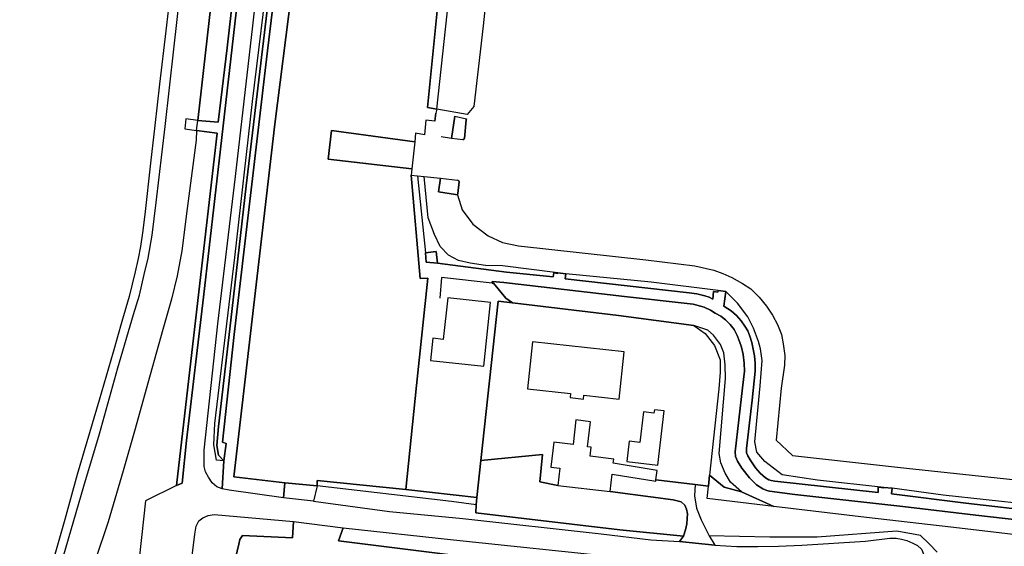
# Model space of a CAD drawing. Extents: x -26035517 to 31750492, y -9237385 to 8160032.
# Tile 30 of 256: x -23967433 to -23777731, y 3978882 to 4080289. Entities that reach past the tile are written whole.
import ezdxf

# ---------------------------------------------------------------- set-up
doc = ezdxf.new("R2010")
doc.units = 0
doc.layers.add('T-25', color=7, linetype='CONTINUOUS')

msp = doc.modelspace()

# ---------------------------------------------------------------- linework, layer by layer
at = {"layer": 'T-25', "color": 9}
for points in [[(-23933120, 4060908, 3971), (-23929164, 4060540, 4001), (-23927467, 4074864, 3959), (-23924778, 4098733, 4001), (-23921763, 4124307, 4030), (-23918888, 4149273, 4001), (-23916170, 4171598, 3934), (-23915691, 4171565, 3930), (-23915015, 4171497, 3930), (-23916807, 4157634, 4080), (-23920131, 4129914, 3984), (-23922444, 4109816, 3996), (-23925702, 4081730, 3980), (-23928760, 4055362, 3971), (-23932051, 4026849, 3967), (-23935308, 3999233, 3980), (-23936137, 3991061, 4026), (-23937209, 3990592, 4042), (-23933488, 4022906, 3992), (-23929400, 4058421, 3996), (-23933372, 4058941, 3971), (-23933120, 4060908, 3971)], [(-23928120, 3995323, 4076), (-23929539, 3995467, 3967), (-23930012, 3998453, 3921), (-23929831, 4002545, 3913), (-23928329, 4014813, 3876), (-23925995, 4034517, 3859), (-23922559, 4064509, 3847), (-23918478, 4098100, 3905), (-23916262, 4117737, 3884), (-23914701, 4132229, 3784), (-23912928, 4147620, 3863), (-23911446, 4147453, 3822), (-23912379, 4146748, 3376), (-23913807, 4134301, 3330), (-23916142, 4113128, 3330), (-23919973, 4080523, 3405), (-23923787, 4048307, 3376), (-23926747, 4022408, 3418), (-23929151, 4001967, 3351), (-23929436, 3998279, 3264), (-23929139, 3996418, 3201), (-23928120, 3995323, 4076)], [(-23928120, 3995323, 4076), (-23929139, 3996418, 3201), (-23929436, 3998279, 3264), (-23929151, 4001967, 3351), (-23926747, 4022408, 3418), (-23923787, 4048307, 3376), (-23919973, 4080523, 3405), (-23916142, 4113128, 3330), (-23913807, 4134301, 3330), (-23912379, 4146748, 3376), (-23911446, 4147453, 3822), (-23912217, 4140865, 3817), (-23914578, 4118284, 3938), (-23915993, 4105237, 4017), (-23919912, 4072694, 3951), (-23922948, 4046424, 3901), (-23926114, 4019697, 4021), (-23928341, 3998943, 4080), (-23927684, 3998678, 4076), (-23928120, 3995323, 4076)], [(-23928120, 3995323, 4076), (-23927684, 3998678, 4076), (-23928341, 3998943, 4080), (-23926114, 4019697, 4021), (-23922948, 4046424, 3901), (-23919912, 4072694, 3951), (-23915993, 4105237, 4017), (-23914578, 4118284, 3938), (-23911481, 4117937, 4046), (-23915151, 4085022, 4109), (-23918251, 4060197, 4034), (-23922019, 4028145, 4034), (-23926203, 3992268, 4117), (-23916371, 3991078, 4063), (-23916596, 3988217, 4038), (-23927100, 3989663, 3980), (-23928452, 3989933, 3909), (-23928120, 3995323, 4076)], [(-23887089, 4063092, 4005), (-23884511, 4086810, 4121), (-23883167, 4101382, 4142), (-23881924, 4104890, 4138), (-23880112, 4107612, 4138), (-23878688, 4109234, 4138), (-23876923, 4110758, 4096), (-23874848, 4111690, 4071), (-23872763, 4112316, 4034), (-23864056, 4111566, 3946), (-23865139, 4104379, 453), (-23868875, 4104811, 453), (-23870664, 4104493, 453), (-23872435, 4103919, 453), (-23873668, 4102872, 453), (-23874677, 4101594, 453), (-23875356, 4100263, 453), (-23875945, 4098408, 453), (-23876372, 4095802, 453), (-23878147, 4079134, 453), (-23879906, 4063564, 453), (-23881245, 4062034, 1032), (-23887089, 4063092, 4005)], [(-23881376, 4061218, 1032), (-23881418, 4061031, 2389), (-23881764, 4057395, 2385), (-23882080, 4057172, 2364), (-23884249, 4057419, 2231), (-23883594, 4061698, 2348), (-23881376, 4061218, 1032)], [(-23891328, 4056782, 4180), (-23891884, 4051571, 4101), (-23908026, 4053443, 4167), (-23907366, 4058925, 4184), (-23891328, 4056782, 4180)], [(-23883059, 4046562, 433), (-23883488, 4046625, 2381), (-23886726, 4047128, 2456), (-23886389, 4049761, 2495), (-23883055, 4049409, 2331), (-23882831, 4049268, 2331), (-23882738, 4049093, 2331), (-23883003, 4046805, 2331), (-23883059, 4046562, 433)], [(-23886948, 4033374, 4042), (-23889114, 4033577, 4092), (-23889259, 4035412, 4088), (-23887166, 4035678, 4134), (-23886948, 4033374, 4042)], [(-23876717, 4025846, 7523), (-23884968, 4026727, 7473), (-23885819, 4018733, 8522), (-23887853, 4018951, 8422), (-23888312, 4014640, 8455), (-23878023, 4013544, 8485), (-23876717, 4025846, 7523)], [(-23863766, 3990611, 4896), (-23867218, 3991278, 4900), (-23866722, 3996567, 4921), (-23878584, 3995388, 4529), (-23875247, 4026087, 4280), (-23872483, 4025768, 4456), (-23852071, 4023341, 4579), (-23837546, 4021385, 4617), (-23835337, 4019891, 4729), (-23833586, 4017549, 4750), (-23832478, 4014803, 4900), (-23832473, 4012444, 4904), (-23832712, 4009224, 4775), (-23834510, 3992600, 4538), (-23834742, 3990458, 4509), (-23837274, 3990761, 4492), (-23844848, 3991667, 4625), (-23844626, 3993500, 6191), (-23853073, 3994918, 6990), (-23852985, 3995661, 6990), (-23857535, 3996207, 7498), (-23857327, 3997950, 7648), (-23858059, 3998036, 6515), (-23857487, 4002879, 6661), (-23860262, 4003209, 6740), (-23860823, 3998469, 7848), (-23864505, 3998908, 7760), (-23865074, 3994136, 7211), (-23863370, 3993934, 7165), (-23863766, 3990611, 4896)], [(-23850949, 4016304, 9184), (-23868636, 4018232, 9172), (-23869619, 4009206, 9138), (-23861285, 4008300, 6578), (-23861369, 4007521, 6532), (-23858809, 4007241, 6790), (-23858732, 4007972, 9097), (-23851937, 4007230, 9163), (-23850949, 4016304, 9184)], [(-23844480, 3994484, 6769), (-23843258, 4004970, 6769), (-23845158, 4005192, 6782), (-23845237, 4004523, 6782), (-23847261, 4004758, 6769), (-23847943, 3998869, 6869), (-23850032, 3999113, 6674), (-23850487, 3995183, 6657), (-23844480, 3994484, 6769)], [(-23863766, 3990611, 4896), (-23853659, 3989409, 4608), (-23841525, 3987848, 4488), (-23839968, 3987464, 4438), (-23839288, 3986831, 4379), (-23838970, 3986036, 4334), (-23838777, 3985138, 4292), (-23838826, 3984214, 4267), (-23838890, 3983221, 4234), (-23839124, 3982023, 4180), (-23839567, 3980847, 4150), (-23851778, 3982072, 4096), (-23879573, 3985353, 4092), (-23879502, 3986899, 4305), (-23879357, 3988250, 4196), (-23878584, 3995388, 4529), (-23866722, 3996567, 4921), (-23867218, 3991278, 4900), (-23863766, 3990611, 4896)], [(-23910116, 3990532, 4113), (-23910107, 3991581, 4130), (-23893050, 3989829, 4026), (-23879357, 3988250, 4196), (-23879502, 3986899, 4305), (-23884243, 3987531, 4150), (-23910116, 3990532, 4113)], [(-23844848, 3991667, 4625), (-23837274, 3990761, 4492), (-23837423, 3988570, 4417), (-23837029, 3986234, 4342), (-23836154, 3983981, 4230), (-23834566, 3980908, 4180), (-23833532, 3979075, 4155), (-23840291, 3979808, 4163), (-23839567, 3980847, 4150), (-23839124, 3982023, 4180), (-23838890, 3983221, 4234), (-23838826, 3984214, 4267), (-23838777, 3985138, 4292), (-23838970, 3986036, 4334), (-23839288, 3986831, 4379), (-23839968, 3987464, 4438), (-23841525, 3987848, 4488), (-23853659, 3989409, 4608), (-23853267, 3992741, 6024), (-23844882, 3991396, 5945), (-23844848, 3991667, 4625)], [(-23834742, 3990458, 4509), (-23834510, 3992600, 4538), (-23831718, 3990238, 4413), (-23828348, 3989359, 4325), (-23822147, 3986533, 4296), (-23834999, 3988056, 4475), (-23834742, 3990458, 4509)], [(-23916371, 3991078, 4063), (-23910116, 3990532, 4113), (-23910797, 3987562, 4096), (-23916596, 3988217, 4038), (-23916371, 3991078, 4063)]]:
    msp.add_polyline3d(points, close=True, dxfattribs=at)
for points in [[(-23933120, 4060908, 3971), (-23929164, 4060540, 4001), (-23927467, 4074864, 3959), (-23924778, 4098733, 4001), (-23921763, 4124307, 4030), (-23918888, 4149273, 4001), (-23916170, 4171598, 3934), (-23915691, 4171565, 3930)], [(-23933372, 4058941, 3971), (-23929400, 4058421, 3996), (-23933488, 4022906, 3992), (-23937209, 3990592, 4042), (-23936137, 3991061, 4026), (-23935308, 3999233, 3980), (-23932051, 4026849, 3967), (-23928760, 4055362, 3971), (-23925702, 4081730, 3980), (-23922444, 4109816, 3996), (-23920131, 4129914, 3984), (-23916807, 4157634, 4080), (-23915015, 4171497, 3930)], [(-23910797, 3987562, 4096), (-23916596, 3988217, 4038), (-23927100, 3989663, 3980), (-23928452, 3989933, 3909), (-23929449, 3990352, 3909), (-23930373, 3991135, 3909), (-23931077, 3992166, 3926), (-23931615, 3993233, 3946), (-23931886, 3994255, 3951), (-23931917, 3995676, 3959), (-23931921, 3997363, 3955), (-23929237, 4021754, 3980), (-23925850, 4050066, 3930), (-23922521, 4079122, 3955), (-23918577, 4113875, 3976)], [(-23887089, 4063092, 4005), (-23888852, 4063374, 4026), (-23886553, 4086563, 3996), (-23883783, 4107974, 4055), (-23882987, 4114616, 4125)], [(-23924778, 4098733, 4001), (-23927467, 4074864, 3959), (-23929164, 4060540, 4001), (-23933120, 4060908, 3971), (-23933120, 4060908, 3971), (-23930579, 4082965, 3913)], [(-23937451, 4093601, 807), (-23939269, 4078126, 845), (-23940505, 4067890, 811), (-23941375, 4059928, 861), (-23942213, 4052693, 845), (-23943341, 4042758, 845), (-23943793, 4039239, 841), (-23944157, 4036628, 853), (-23944595, 4034277, 832), (-23945165, 4031721, 832), (-23946364, 4026981, 841), (-23947727, 4022184, 874), (-23949398, 4016236, 870), (-23952089, 4007015, 861), (-23956358, 3992705, 836), (-23958737, 3984062, 816), (-23960649, 3977286, 836), (-23962601, 3970557, 832), (-23963607, 3967096, 849), (-23963996, 3965690, 820)], [(-23959538, 3975265, 957), (-23955097, 3990479, 982), (-23952044, 4000523, 970), (-23948497, 4013221, 961), (-23945482, 4023547, 961), (-23944370, 4027244, 970), (-23943419, 4031250, 974), (-23942688, 4034363, 978), (-23941897, 4038807, 970), (-23941168, 4045081, 940), (-23939402, 4059705, 999), (-23937731, 4074607, 999), (-23935876, 4091235, 1036)], [(-23886553, 4086563, 3996), (-23888852, 4063374, 4026), (-23887089, 4063092, 4005), (-23887265, 4062321, 4013), (-23887471, 4060762, 4017), (-23889168, 4060962, 6709), (-23889434, 4058122, 4109), (-23889434, 4058122, 4109), (-23891160, 4058421, 4101), (-23891328, 4056782, 4180), (-23907366, 4058925, 4184), (-23908026, 4053443, 4167), (-23891884, 4051571, 4101), (-23892011, 4050357, 4084), (-23890285, 4030479, 4017), (-23888814, 4030545, 4021), (-23890985, 4009851, 4009), (-23893050, 3989829, 4026), (-23910107, 3991581, 4130), (-23910116, 3990532, 4113), (-23916371, 3991078, 4063), (-23926203, 3992268, 4117), (-23922019, 4028145, 4034), (-23918251, 4060197, 4034), (-23915151, 4085022, 4109)], [(-23930579, 4082965, 3913), (-23933120, 4060908, 3971), (-23935429, 4061229, 2856), (-23935633, 4059286, 2856), (-23933372, 4058941, 3971), (-23933456, 4057112, 3971), (-23935170, 4043931, 3926), (-23936210, 4035752, 3976), (-23937105, 4030943, 3988), (-23938190, 4026442, 4001), (-23939847, 4020632, 3980), (-23942304, 4011895, 3967), (-23945322, 4001032, 3934), (-23947493, 3993435, 3930), (-23950377, 3983571, 3942), (-23952979, 3975956, 3863)], [(-23887471, 4060762, 4017), (-23887265, 4062321, 4013)], [(-23883594, 4061698, 2348), (-23884249, 4057419, 2231)], [(-23882080, 4057172, 2364), (-23881764, 4057395, 2385), (-23881418, 4061031, 2389), (-23881376, 4061218, 1032)], [(-23891884, 4051571, 4101), (-23908026, 4053443, 4167), (-23907366, 4058925, 4184), (-23891328, 4056782, 4180)], [(-23889434, 4058122, 4109), (-23891160, 4058421, 4101), (-23891328, 4056782, 4180), (-23891884, 4051571, 4101), (-23892011, 4050357, 4084), (-23890781, 4050226, 4084), (-23889481, 4050088, 4109), (-23886389, 4049761, 2495), (-23883055, 4049409, 2331)], [(-23882080, 4057172, 2364), (-23884249, 4057419, 2231), (-23886203, 4057741, 4195)], [(-23892011, 4050357, 4084), (-23890285, 4030479, 4017), (-23888814, 4030545, 4021), (-23890985, 4009851, 4009), (-23893050, 3989829, 4026)], [(-23762827, 3982554, 2839), (-23783215, 3984890, 2764), (-23797297, 3986523, 2702), (-23818083, 3988869, 2785), (-23822969, 3989487, 2793), (-23823497, 3989624, 2793), (-23824262, 3989957, 2793), (-23825447, 3990718, 2797), (-23826841, 3992077, 2764), (-23828315, 3993946, 2714), (-23829144, 3995275, 2747), (-23829533, 3996192, 2756), (-23829591, 3997098, 2756), (-23828142, 4009378, 2810), (-23827766, 4012584, 2814), (-23827856, 4014117, 2814), (-23828059, 4015811, 2818), (-23828362, 4017200, 2818), (-23828726, 4018299, 2818), (-23829201, 4019496, 2814), (-23829810, 4020647, 2814), (-23830558, 4021599, 2818), (-23831445, 4022467, 2818), (-23832333, 4023199, 2814), (-23833418, 4023796, 2806), (-23834350, 4024350, 2806), (-23835546, 4024913, 2768), (-23837691, 4025488, 2768), (-23850887, 4026983, 2747), (-23874148, 4029654, 2806), (-23876399, 4029859, 3026), (-23876375, 4029551, 3010), (-23876129, 4029524, 4388), (-23873741, 4026683, 4384), (-23872483, 4025768, 4456), (-23875247, 4026087, 4280), (-23878584, 3995388, 4529), (-23879357, 3988250, 4196), (-23893050, 3989829, 4026), (-23890985, 4009851, 4009), (-23888814, 4030545, 4021), (-23890285, 4030479, 4017), (-23892011, 4050357, 4084), (-23892011, 4050357, 4084), (-23890781, 4050226, 4084), (-23889259, 4035412, 4088), (-23889114, 4033577, 4092), (-23886948, 4033374, 4042), (-23873651, 4031667, 2835), (-23864662, 4030750, 2743), (-23864531, 4031514, 2735), (-23863813, 4031385, 2647), (-23863772, 4031564, 2643), (-23862241, 4031330, 2681), (-23862363, 4030384, 2781), (-23838416, 4027720, 2789), (-23836949, 4027505, 2789), (-23835414, 4027104, 2793), (-23834617, 4026833, 2793), (-23833887, 4026478, 2789), (-23833734, 4027972, 2735), (-23832951, 4027811, 2718), (-23832871, 4028164, 2697), (-23831354, 4027963, 2718), (-23831775, 4025121, 2810), (-23830375, 4024256, 2822), (-23829298, 4023306, 2839), (-23828415, 4022268, 2856), (-23827703, 4021273, 2885), (-23827166, 4020348, 2851), (-23826743, 4019376, 2847), (-23826378, 4018131, 2843), (-23826129, 4016823, 2839), (-23825845, 4015580, 2835), (-23825736, 4014125, 2831), (-23825727, 4012628, 2831), (-23826341, 4007029, 2839), (-23827384, 3997714, 2826), (-23827393, 3996887, 2818), (-23827161, 3996275, 2818), (-23826714, 3995520, 2818), (-23825641, 3993986, 2831), (-23824785, 3992967, 2818), (-23823748, 3992064, 2810), (-23823100, 3991665, 2806), (-23822678, 3991530, 2802), (-23821934, 3991420, 2802), (-23802049, 3989224, 2810), (-23802006, 3990239, 2818), (-23800958, 3990116, 2826), (-23800933, 3990225, 2822), (-23799345, 3990052, 2814), (-23799485, 3989007, 2781), (-23785149, 3987214, 2856), (-23766720, 3985089, 2864)], [(-23890781, 4050226, 4084), (-23889259, 4035412, 4088)], [(-23772926, 3986939, 2718), (-23789537, 3988756, 2760), (-23799345, 3990052, 2814), (-23800933, 3990225, 2822), (-23813726, 3991633, 2743), (-23820546, 3992658, 2756), (-23823872, 3995231, 2789), (-23825430, 3997012, 2789), (-23825785, 3998994, 2772), (-23824788, 4009779, 2764), (-23824409, 4014685, 2735), (-23824685, 4016876, 2761), (-23825059, 4018296, 2781), (-23826033, 4020879, 2760), (-23827125, 4023075, 2714), (-23829134, 4025673, 2668), (-23830720, 4027332, 2685), (-23831354, 4027963, 2718), (-23832871, 4028164, 2697), (-23845739, 4029747, 2672), (-23862241, 4031330, 2681), (-23863772, 4031564, 2643), (-23874390, 4032903, 2822), (-23877671, 4032933, 3118), (-23880619, 4033434, 3443), (-23882906, 4033930, 3730), (-23884837, 4034976, 3834), (-23886442, 4036644, 3992), (-23887514, 4038947, 4017), (-23888711, 4042149, 4009), (-23889481, 4050088, 4109), (-23889481, 4050088, 4109), (-23886389, 4049761, 2495), (-23886726, 4047128, 2456), (-23883488, 4046625, 2381), (-23883059, 4046562, 433), (-23882161, 4043645, 445), (-23880146, 4040944, 474), (-23877186, 4038698, 478), (-23874444, 4037407, 641), (-23871311, 4036728, 670), (-23846782, 4034050, 724), (-23837368, 4032900, 757), (-23833690, 4032044, 807), (-23831987, 4031443, 807), (-23830243, 4030661, 811), (-23828172, 4029501, 757), (-23826581, 4028464, 741), (-23824939, 4026843, 736), (-23823566, 4025130, 728), (-23822386, 4023375, 711), (-23821442, 4021597, 707), (-23820676, 4019654, 707), (-23820356, 4017852, 707), (-23820048, 4015642, 707), (-23820094, 4013757, 745), (-23820727, 4009328, 811), (-23821718, 3999339, 749), (-23818561, 3996369, 703), (-23796555, 3993959, 728), (-23774280, 3991548, 720)], [(-23886389, 4049761, 2495), (-23886726, 4047128, 2456), (-23883488, 4046625, 2381), (-23883059, 4046562, 433)], [(-23883059, 4046562, 433), (-23883003, 4046805, 2331), (-23882738, 4049093, 2331), (-23882831, 4049268, 2331), (-23883055, 4049409, 2331)], [(-23874444, 4037407, 641), (-23871311, 4036728, 670), (-23846782, 4034050, 724), (-23837368, 4032900, 757), (-23833690, 4032044, 807), (-23831987, 4031443, 807), (-23830243, 4030661, 811), (-23828172, 4029501, 757), (-23826581, 4028464, 741), (-23824939, 4026843, 736), (-23823566, 4025130, 728), (-23822386, 4023375, 711), (-23821442, 4021597, 707), (-23820676, 4019654, 707), (-23820356, 4017852, 707), (-23820048, 4015642, 707), (-23820094, 4013757, 745), (-23820727, 4009328, 811), (-23821718, 3999339, 749), (-23818561, 3996369, 703), (-23796555, 3993959, 728), (-23774280, 3991548, 720)], [(-23886948, 4033374, 4042), (-23887166, 4035678, 4134), (-23889259, 4035412, 4088), (-23889114, 4033577, 4092), (-23886948, 4033374, 4042)], [(-23766720, 3985089, 2864), (-23785149, 3987214, 2856), (-23799485, 3989007, 2781), (-23799345, 3990052, 2814), (-23800933, 3990225, 2822), (-23800958, 3990116, 2826), (-23802006, 3990239, 2818), (-23802049, 3989224, 2810), (-23821934, 3991420, 2802), (-23822678, 3991530, 2802), (-23823100, 3991665, 2806), (-23823748, 3992064, 2810), (-23824785, 3992967, 2818), (-23825641, 3993986, 2831), (-23826714, 3995520, 2818), (-23827161, 3996275, 2818), (-23827393, 3996887, 2818), (-23827384, 3997714, 2826), (-23826341, 4007029, 2839), (-23825727, 4012628, 2831), (-23825736, 4014125, 2831), (-23825845, 4015580, 2835), (-23826129, 4016823, 2839), (-23826378, 4018131, 2843), (-23826743, 4019376, 2847), (-23827166, 4020348, 2851), (-23827703, 4021273, 2885), (-23828415, 4022268, 2856), (-23829298, 4023306, 2839), (-23830375, 4024256, 2822), (-23831775, 4025121, 2810), (-23831354, 4027963, 2718), (-23832871, 4028164, 2697), (-23832951, 4027811, 2718), (-23833734, 4027972, 2735), (-23833887, 4026478, 2789), (-23834617, 4026833, 2793), (-23835414, 4027104, 2793), (-23836949, 4027505, 2789), (-23838416, 4027720, 2789), (-23862363, 4030384, 2781), (-23862241, 4031330, 2681), (-23863772, 4031564, 2643), (-23863813, 4031385, 2647), (-23864531, 4031514, 2735), (-23864662, 4030750, 2743), (-23873651, 4031667, 2835), (-23886948, 4033374, 4042)], [(-23873741, 4026683, 4384), (-23876129, 4029524, 4388), (-23876375, 4029551, 3010), (-23886172, 4030617, 3909), (-23886458, 4026660, 4130)], [(-23876375, 4029551, 3010), (-23876399, 4029859, 3026), (-23874148, 4029654, 2806), (-23850887, 4026983, 2747), (-23837691, 4025488, 2768), (-23835546, 4024913, 2768), (-23834350, 4024350, 2806), (-23833418, 4023796, 2806), (-23832333, 4023199, 2814), (-23831445, 4022467, 2818), (-23830558, 4021599, 2818), (-23829810, 4020647, 2814), (-23829201, 4019496, 2814), (-23828726, 4018299, 2818), (-23828362, 4017200, 2818), (-23828059, 4015811, 2818), (-23827856, 4014117, 2814), (-23827766, 4012584, 2814), (-23828142, 4009378, 2810), (-23829591, 3997098, 2756), (-23829533, 3996192, 2756), (-23829144, 3995275, 2747), (-23828315, 3993946, 2714), (-23826841, 3992077, 2764), (-23825447, 3990718, 2797), (-23824262, 3989957, 2793), (-23823497, 3989624, 2793), (-23822969, 3989487, 2793), (-23818083, 3988869, 2785), (-23797297, 3986523, 2702), (-23783215, 3984890, 2764), (-23762827, 3982554, 2839)], [(-23767831, 3980180, 4080), (-23788029, 3982541, 4038), (-23804260, 3984412, 4109), (-23822147, 3986533, 4296), (-23828348, 3989359, 4325), (-23830501, 3991250, 4342), (-23831499, 3992977, 4429), (-23832366, 3994963, 4504), (-23832652, 3996724, 4554), (-23831429, 4011182, 4708), (-23831497, 4013844, 4704), (-23831784, 4016126, 4675), (-23832398, 4017761, 4642), (-23833738, 4019561, 4633), (-23834865, 4020504, 4477), (-23837546, 4021385, 4617), (-23852071, 4023341, 4579), (-23872483, 4025768, 4456), (-23873741, 4026683, 4384), (-23876129, 4029524, 4388), (-23876375, 4029551, 3010), (-23876399, 4029859, 3026), (-23874148, 4029654, 2806), (-23850887, 4026983, 2747), (-23837691, 4025488, 2768), (-23835546, 4024913, 2768), (-23834350, 4024350, 2806), (-23833418, 4023796, 2806), (-23832333, 4023199, 2814), (-23831445, 4022467, 2818), (-23830558, 4021599, 2818), (-23829810, 4020647, 2814), (-23829201, 4019496, 2814), (-23828726, 4018299, 2818), (-23828362, 4017200, 2818), (-23828059, 4015811, 2818), (-23827856, 4014117, 2814), (-23827766, 4012584, 2814), (-23828142, 4009378, 2810), (-23829591, 3997098, 2756), (-23829533, 3996192, 2756), (-23829144, 3995275, 2747), (-23828315, 3993946, 2714), (-23826841, 3992077, 2764), (-23825447, 3990718, 2797), (-23824262, 3989957, 2793), (-23823497, 3989624, 2793), (-23822969, 3989487, 2793), (-23818083, 3988869, 2785), (-23797297, 3986523, 2702), (-23783215, 3984890, 2764), (-23762827, 3982554, 2839)], [(-23928120, 3995323, 4076), (-23928452, 3989933, 3909)], [(-23863766, 3990611, 4896), (-23867218, 3991278, 4900), (-23866722, 3996567, 4921), (-23878584, 3995388, 4529)], [(-23879357, 3988250, 4196), (-23893050, 3989829, 4026), (-23910107, 3991581, 4130), (-23910116, 3990532, 4113), (-23910797, 3987562, 4096)], [(-23844848, 3991667, 4625), (-23837274, 3990761, 4492), (-23834742, 3990458, 4509)], [(-23828348, 3989359, 4325), (-23831718, 3990238, 4413), (-23834510, 3992600, 4538)], [(-23937209, 3990592, 4042), (-23943183, 3987649, 3971), (-23944780, 3972922, 3917), (-23945932, 3964234, 3942), (-23946986, 3963018, 3955), (-23951773, 3963486, 3763), (-23955426, 3963947, 3551), (-23955484, 3964626, 3513)], [(-23916371, 3991078, 4063), (-23916596, 3988217, 4038)], [(-23916371, 3991078, 4063), (-23910116, 3990532, 4113)], [(-23837274, 3990761, 4492), (-23837423, 3988570, 4417), (-23837029, 3986234, 4342), (-23836154, 3983981, 4230), (-23834566, 3980908, 4180), (-23833532, 3979075, 4155)], [(-23910797, 3987562, 4096), (-23896197, 3985593, 4059), (-23882024, 3984207, 4109), (-23855396, 3981299, 4096), (-23845841, 3980151, 4188), (-23840291, 3979808, 4163), (-23833532, 3979075, 4155), (-23829233, 3978864, 4117), (-23825210, 3978848, 4071), (-23821223, 3978913, 4071), (-23816734, 3979107, 3967), (-23804478, 3979880, 3784), (-23799768, 3980442, 3747), (-23798579, 3980431, 3747), (-23797545, 3980226, 3747), (-23796518, 3979974, 3747), (-23795359, 3979514, 3747), (-23794470, 3979047, 3747), (-23793659, 3978332, 3751), (-23792196, 3974805, 3726), (-23786526, 3960412, 3688)], [(-23853659, 3989409, 4608), (-23841525, 3987848, 4488), (-23839968, 3987464, 4438), (-23839288, 3986831, 4379), (-23838970, 3986036, 4334), (-23838777, 3985138, 4292), (-23838826, 3984214, 4267), (-23838890, 3983221, 4234), (-23839124, 3982023, 4180), (-23839567, 3980847, 4150), (-23840291, 3979808, 4163)], [(-23879502, 3986899, 4305), (-23879573, 3985353, 4092), (-23851778, 3982072, 4096), (-23839567, 3980847, 4150)], [(-23967433, 3961661, 3580), (-23967273, 3962180, 3493), (-23952258, 3960590, 3759), (-23946984, 3959990, 3926), (-23936535, 3958681, 3967), (-23936151, 3961356, 3917), (-23933700, 3981201, 3942), (-23933432, 3982732, 3951), (-23932936, 3983768, 3984), (-23932161, 3984394, 3976), (-23931109, 3984795, 3946), (-23929947, 3984983, 3917), (-23914666, 3983682, 4009), (-23905086, 3982451, 4009)], [(-23936151, 3961356, 3917), (-23933700, 3981201, 3942), (-23933432, 3982732, 3951), (-23932936, 3983768, 3984), (-23932161, 3984394, 3976), (-23931109, 3984795, 3946), (-23929947, 3984983, 3917), (-23914666, 3983682, 4009), (-23914879, 3980515, 4134), (-23924494, 3980956, 4055), (-23924991, 3980198, 4046), (-23925195, 3979301, 4046), (-23925848, 3976623, 3984)], [(-23841162, 3957572, 4084), (-23848802, 3958202, 4101), (-23867649, 3960251, 4080), (-23881804, 3961585, 4013), (-23903520, 3963916, 3996), (-23920083, 3965628, 4026), (-23921231, 3965890, 4001), (-23922479, 3966260, 3988), (-23923484, 3966668, 3980), (-23924534, 3967493, 3980), (-23925212, 3968343, 3988), (-23925808, 3969773, 4017), (-23926376, 3971738, 4051), (-23926412, 3972746, 4051), (-23926069, 3975315, 3984), (-23925848, 3976623, 3984), (-23925195, 3979301, 4046), (-23924991, 3980198, 4046), (-23924494, 3980956, 4055), (-23914879, 3980515, 4134), (-23914666, 3983682, 4009)], [(-23925848, 3976623, 3984), (-23925195, 3979301, 4046), (-23924991, 3980198, 4046), (-23924494, 3980956, 4055), (-23914879, 3980515, 4134), (-23914666, 3983682, 4009), (-23905086, 3982451, 4009), (-23905991, 3979908, 4101), (-23884960, 3977322, 4142)], [(-23851960, 3976780, 4080), (-23851679, 3975221, 4092), (-23851765, 3974579, 4092), (-23851874, 3974100, 4092), (-23852251, 3973383, 4138), (-23853917, 3972537, 4184), (-23854684, 3972695, 4184), (-23855828, 3973032, 4188), (-23856818, 3974312, 4171), (-23884960, 3977322, 4142), (-23905991, 3979908, 4101), (-23905086, 3982451, 4009), (-23883883, 3980156, 4017), (-23851960, 3976780, 4080)], [(-23790656, 3977759, 3692), (-23792200, 3979379, 3859), (-23793881, 3980941, 3967), (-23798456, 3981812, 3967), (-23813774, 3980645, 3963), (-23822895, 3980631, 4063), (-23834566, 3980908, 4180)]]:
    msp.add_polyline3d(points, dxfattribs=at)

doc.saveas('drawing.dxf')
